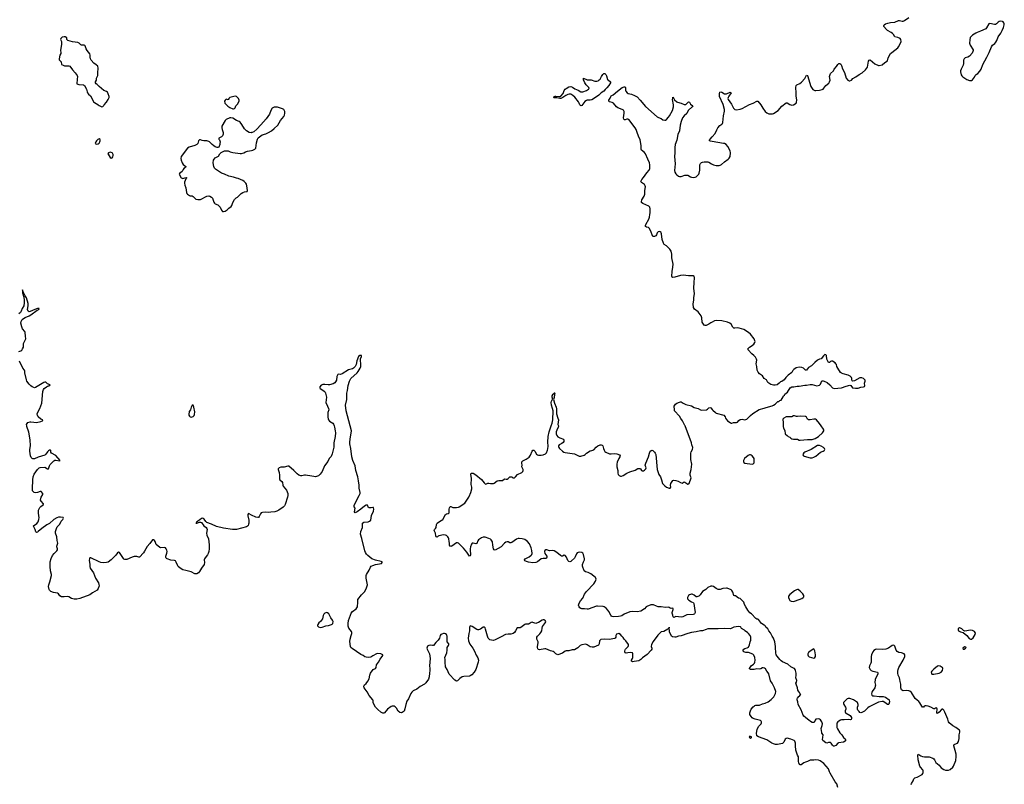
# Model space of a CAD drawing. Header units: inches. Extents: x 2057758 to 2159670, y 827298 to 1016821.
# Tile 31 of 90: x 2084966 to 2106344, y 882216 to 898821. Entities that reach past the tile are written whole.
import ezdxf

# ---------------------------------------------------------------- set-up
doc = ezdxf.new("R2010")
doc.units = ezdxf.units.IN
doc.header["$MEASUREMENT"] = 0
for name, color, linetype in [('C0888', 7, 'Continuous'), ('C0889', 7, 'Continuous'), ('C0898', 7, 'Continuous'), ('C0899', 7, 'Continuous'), ('C1808', 7, 'Continuous'), ('C1809', 7, 'Continuous')]:
    doc.layers.add(name, color=color, linetype=linetype)

msp = doc.modelspace()

# ---------------------------------------------------------------- linework, layer by layer
at = {"layer": 'C0888', "color": 6, "elevation": 400}
msp.add_lwpolyline([(2090000, 888064), (2089950, 888092), (2089930, 888096), (2089922, 888078), (2089921, 888050), (2089939, 887950), (2089940, 887890), (2089936, 887864), (2089924, 887836), (2089910, 887821), (2089890, 887810), (2089670, 887752), (2089589, 887751), (2089390, 887777), (2089237, 887817), (2089130, 887869), (2089030, 887902), (2089005, 887925), (2088970, 887974), (2088950, 887989), (2088930, 887995), (2088910, 887986), (2088880, 887960), (2088831, 887930), (2088806, 887910), (2088802, 887898), (2088792, 887890), (2088810, 887885), (2088870, 887907), (2088890, 887907), (2088910, 887900), (2088967, 887827), (2089014, 887790), (2089031, 887770), (2089036, 887750), (2089020, 887670), (2089031, 887630), (2089065, 887550), (2089081, 887419), (2089079, 887330), (2089069, 887270), (2089057, 887230), (2089041, 887199), (2088990, 887137), (2088976, 887110), (2088973, 887090), (2088978, 887030), (2088971, 886989), (2088912, 886908), (2088870, 886839), (2088846, 886810), (2088810, 886789), (2088770, 886786), (2088688, 886830), (2088570, 886858), (2088510, 886877), (2088450, 886912), (2088407, 886947), (2088390, 886974), (2088363, 887043), (2088347, 887067), (2088330, 887075), (2088250, 887082), (2088170, 887110), (2088150, 887122), (2088143, 887130), (2088138, 887150), (2088140, 887170), (2088163, 887237), (2088168, 887270), (2088162, 887302), (2088147, 887330), (2088130, 887349), (2088110, 887358), (2088031, 887351), (2088010, 887357), (2087930, 887426), (2087905, 887490), (2087890, 887514), (2087870, 887529), (2087850, 887529), (2087794, 887446), (2087730, 887384), (2087679, 887281), (2087656, 887244), (2087570, 887150), (2087550, 887147), (2087510, 887162), (2087490, 887164), (2087450, 887160), (2087410, 887148), (2087290, 887101), (2087270, 887095), (2087250, 887097), (2087230, 887108), (2087220, 887120), (2087150, 887230), (2087130, 887249), (2087110, 887256), (2087090, 887246), (2087050, 887190), (2086950, 887088), (2086890, 887044), (2086850, 887030), (2086795, 887025), (2086730, 887032), (2086690, 887046), (2086510, 887132), (2086489, 887131), (2086478, 887110), (2086477, 887083), (2086490, 886990), (2086488, 886948), (2086494, 886910), (2086565, 886810), (2086615, 886690), (2086675, 886590), (2086687, 886553), (2086688, 886530), (2086673, 886470), (2086647, 886433), (2086550, 886375), (2086490, 886330), (2086268, 886250), (2086210, 886240), (2086150, 886240), (2086090, 886252), (2086030, 886288), (2086010, 886294), (2085930, 886284), (2085871, 886291), (2085840, 886310), (2085811, 886351), (2085790, 886366), (2085699, 886379), (2085643, 886403), (2085611, 886430), (2085604, 886444), (2085589, 886510), (2085595, 886550), (2085621, 886610), (2085653, 886750), (2085653, 886770), (2085634, 886850), (2085624, 886944), (2085631, 887049), (2085650, 887122), (2085677, 887183), (2085711, 887230), (2085773, 887290), (2085785, 887310), (2085785, 887330), (2085772, 887370), (2085772, 887390), (2085789, 887430), (2085793, 887450), (2085778, 887510), (2085770, 887590), (2085743, 887670), (2085746, 887710), (2085763, 887770), (2085780, 887810), (2085835, 887865), (2085867, 887933), (2085900, 887970), (2085916, 887996), (2085911, 888011), (2085850, 888018), (2085810, 888017), (2085770, 888004), (2085710, 887969), (2085610, 887883), (2085552, 887848), (2085447, 887773), (2085370, 887703), (2085350, 887690), (2085330, 887687), (2085316, 887696), (2085301, 887750), (2085270, 887810), (2085268, 887830), (2085338, 887882), (2085364, 887916), (2085381, 887970), (2085385, 888010), (2085382, 888050), (2085371, 888110), (2085377, 888170), (2085405, 888230), (2085423, 888250), (2085480, 888290), (2085481, 888310), (2085430, 888363), (2085421, 888390), (2085431, 888450), (2085465, 888510), (2085469, 888530), (2085430, 888577), (2085410, 888578), (2085350, 888550), (2085310, 888544), (2085283, 888550), (2085255, 888575), (2085246, 888590), (2085242, 888630), (2085249, 888829), (2085258, 888890), (2085281, 888950), (2085352, 889050), (2085390, 889089), (2085410, 889096), (2085510, 889104), (2085570, 889065), (2085590, 889067), (2085612, 889130), (2085630, 889165), (2085661, 889199), (2085710, 889243), (2085730, 889252), (2085750, 889254), (2085830, 889238), (2085848, 889250), (2085750, 889354), (2085655, 889410), (2085645, 889430), (2085644, 889464), (2085635, 889475), (2085610, 889470), (2085590, 889458), (2085570, 889437), (2085536, 889384), (2085510, 889362), (2085370, 889324), (2085290, 889288), (2085250, 889284), (2085234, 889294), (2085216, 889317), (2085204, 889350), (2085185, 889450), (2085187, 889490), (2085202, 889570), (2085195, 889695), (2085164, 889864), (2085118, 889990), (2085118, 890000)], dxfattribs=at)
at = {"layer": 'C0889', "color": 6, "elevation": 500}
for points in [[(2085950, 898449), (2085930, 898449), (2085890, 898439), (2085858, 898410), (2085852, 898390), (2085871, 898351), (2085877, 898290), (2085854, 898150), (2085859, 898110), (2085856, 898090), (2085836, 898050), (2085821, 897970), (2085826, 897946), (2085866, 897906), (2085876, 897850), (2085910, 897831), (2085942, 897822), (2086030, 897822), (2086055, 897810), (2086111, 897730), (2086171, 897670), (2086215, 897610), (2086219, 897590), (2086211, 897530), (2086208, 897428), (2086251, 897411), (2086350, 897403), (2086370, 897391), (2086415, 897310), (2086431, 897251), (2086441, 897230), (2086463, 897203), (2086505, 897165), (2086551, 897070), (2086570, 897041), (2086590, 897023), (2086663, 896983), (2086671, 896970), (2086690, 896956), (2086750, 896931), (2086770, 896936), (2086790, 896955), (2086798, 896970), (2086848, 897030), (2086888, 897090), (2086905, 897130), (2086905, 897150), (2086890, 897209), (2086870, 897245), (2086850, 897263), (2086790, 897281), (2086745, 897330), (2086688, 897368), (2086651, 897411), (2086625, 897430), (2086613, 897450), (2086610, 897470), (2086632, 897510), (2086637, 897550), (2086660, 897610), (2086661, 897670), (2086672, 897770), (2086661, 897810), (2086624, 897844), (2086574, 897874), (2086519, 897939), (2086504, 897970), (2086498, 898010), (2086499, 898050), (2086490, 898082), (2086432, 898152), (2086410, 898190), (2086390, 898250), (2086379, 898259), (2086366, 898266), (2086310, 898265), (2086292, 898272), (2086255, 898310), (2086230, 898323), (2086170, 898335), (2086110, 898339), (2086008, 898370), (2085989, 898390), (2085988, 898430)], [(2089643, 897157), (2089530, 897135), (2089507, 897110), (2089505, 897095), (2089495, 897085), (2089490, 897082), (2089450, 897095), (2089424, 897076), (2089413, 897050), (2089419, 897010), (2089484, 896944), (2089530, 896911), (2089590, 896882), (2089610, 896882), (2089630, 896891), (2089644, 896910), (2089657, 896950), (2089697, 896990), (2089729, 897050), (2089728, 897072), (2089716, 897110), (2089690, 897141), (2089670, 897155)], [(2086690, 896234), (2086660, 896220), (2086630, 896189), (2086617, 896170), (2086607, 896130), (2086630, 896116), (2086670, 896126), (2086690, 896143), (2086709, 896170), (2086714, 896190), (2086710, 896222)], [(2086930, 895941), (2086892, 895930), (2086883, 895910), (2086884, 895904), (2086928, 895828), (2086950, 895815), (2086970, 895823), (2086990, 895845), (2086996, 895870), (2086995, 895895), (2086981, 895921), (2086970, 895933), (2086950, 895939)], [(2088730, 890448), (2088710, 890448), (2088691, 890410), (2088671, 890349), (2088648, 890312), (2088639, 890250), (2088641, 890230), (2088651, 890211), (2088670, 890196), (2088690, 890191), (2088710, 890195), (2088730, 890206), (2088752, 890228), (2088761, 890250), (2088765, 890305), (2088750, 890408)]]:
    msp.add_lwpolyline(points, close=True, dxfattribs=at)
at = {"layer": 'C0889', "color": 6}
for points, elevation in [([(2090000, 896368), (2089990, 896366), (2089950, 896373), (2089890, 896405), (2089849, 896449), (2089788, 896548), (2089753, 896593), (2089730, 896607), (2089670, 896629), (2089590, 896681), (2089551, 896689), (2089530, 896687), (2089450, 896652), (2089428, 896632), (2089358, 896510), (2089353, 896493), (2089352, 896470), (2089359, 896439), (2089386, 896370), (2089385, 896335), (2089370, 896298), (2089350, 896275), (2089317, 896263), (2089293, 896247), (2089292, 896230), (2089306, 896210), (2089315, 896170), (2089314, 896134), (2089310, 896108), (2089286, 896054), (2089270, 896044), (2089250, 896044), (2089210, 896059), (2089184, 896085), (2089145, 896110), (2089089, 896169), (2089070, 896179), (2089030, 896187), (2088966, 896190), (2088930, 896197), (2088890, 896213), (2088870, 896213), (2088850, 896189), (2088831, 896130), (2088811, 896108), (2088771, 896090), (2088646, 896050), (2088609, 896031), (2088471, 895850), (2088463, 895810), (2088471, 895770), (2088490, 895710), (2088513, 895673), (2088571, 895630), (2088563, 895610), (2088530, 895587), (2088516, 895570), (2088494, 895526), (2088441, 895490), (2088427, 895470), (2088434, 895450), (2088469, 895390), (2088490, 895378), (2088510, 895376), (2088554, 895386), (2088577, 895397), (2088594, 895390), (2088574, 895366), (2088544, 895290), (2088542, 895270), (2088551, 895230), (2088572, 895170), (2088589, 895070), (2088596, 895050), (2088610, 895033), (2088650, 895002), (2088670, 894993), (2088710, 894996), (2088730, 894985), (2088790, 894926), (2088834, 894914), (2088890, 894919), (2089030, 894992), (2089070, 894996), (2089096, 894990), (2089127, 894970), (2089150, 894943), (2089182, 894862), (2089197, 894837), (2089210, 894824), (2089270, 894797), (2089290, 894781), (2089318, 894750), (2089350, 894687), (2089370, 894659), (2089390, 894653), (2089430, 894665), (2089470, 894691), (2089509, 894730), (2089559, 894761), (2089570, 894785), (2089590, 894850), (2089630, 894915), (2089665, 894950), (2089697, 894970), (2089774, 895050), (2089810, 895070), (2089850, 895083), (2089908, 895092), (2089913, 895110), (2089899, 895210), (2089889, 895250), (2089878, 895270), (2089838, 895310), (2089810, 895330), (2089710, 895371), (2089670, 895377), (2089610, 895401), (2089503, 895423), (2089410, 895467), (2089349, 895490), (2089215, 895575), (2089195, 895595), (2089179, 895630), (2089167, 895710), (2089174, 895770), (2089186, 895794), (2089210, 895821), (2089281, 895859), (2089313, 895910), (2089342, 895938), (2089380, 895960), (2089410, 895970), (2089450, 895976), (2089490, 895973), (2089533, 895953), (2089594, 895934), (2089750, 895915), (2089783, 895917), (2089830, 895927), (2089871, 895949), (2089910, 895963), (2090000, 895982)], 500), ([(2084944, 891616), (2084990, 891631), (2085010, 891643), (2085030, 891670), (2085047, 891710), (2085050, 891730), (2085046, 891770), (2085048, 891790), (2085096, 891890), (2085089, 891950), (2085088, 892028), (2085076, 892050), (2085028, 892110), (2085009, 892149), (2084988, 892230), (2084996, 892270), (2085022, 892310), (2085047, 892333), (2085085, 892355), (2085175, 892390), (2085210, 892409), (2085345, 892515), (2085384, 892530), (2085391, 892550), (2085350, 892548), (2085293, 892530), (2085190, 892481), (2085170, 892478), (2085148, 892488), (2085138, 892530), (2085152, 892610), (2085150, 892656), (2085110, 892783), (2085085, 892825), (2085050, 892900), (2085041, 892910), (2085030, 892952), (2085026, 892890), (2085055, 892795), (2085061, 892730), (2085062, 892670), (2085053, 892610), (2085017, 892550), (2084999, 892490), (2084980, 892460), (2084950, 892436)], 400), ([(2085118, 890000), (2085117, 890030), (2085128, 890052), (2085146, 890070), (2085190, 890088), (2085210, 890089), (2085270, 890078), (2085330, 890076), (2085428, 890092), (2085462, 890110), (2085471, 890130), (2085426, 890146), (2085370, 890198), (2085351, 890230), (2085344, 890250), (2085345, 890270), (2085400, 890380), (2085447, 890490), (2085469, 890750), (2085481, 890790), (2085496, 890810), (2085550, 890851), (2085570, 890863), (2085599, 890870), (2085626, 890890), (2085570, 890910), (2085530, 890952), (2085513, 890953), (2085490, 890943), (2085310, 890833), (2085290, 890830), (2085270, 890833), (2085236, 890850), (2085210, 890871), (2085170, 890908), (2085121, 890970), (2085110, 891002), (2085078, 891150), (2085077, 891190), (2085071, 891210), (2085036, 891256), (2084965, 891405)], 400)]:
    msp.add_lwpolyline(points, dxfattribs=dict(at, elevation=elevation))
at = {"layer": 'C0898', "color": 6, "elevation": 400}
for points in [[(2091792, 890000), (2091802, 889970), (2091813, 889890), (2091823, 889850), (2091817, 889770), (2091789, 889631), (2091783, 889537), (2091750, 889393), (2091725, 889335), (2091688, 889290), (2091654, 889226), (2091584, 889136), (2091531, 889010), (2091492, 888948), (2091450, 888912), (2091390, 888895), (2091350, 888899), (2091310, 888910), (2091172, 888932), (2091150, 888931), (2091090, 888916), (2091070, 888917), (2091030, 888930), (2090990, 888957), (2090915, 889030), (2090810, 889122), (2090790, 889127), (2090710, 889105), (2090634, 889106), (2090596, 889090), (2090579, 889070), (2090581, 889050), (2090601, 888990), (2090608, 888930), (2090605, 888850), (2090614, 888830), (2090658, 888790), (2090671, 888770), (2090679, 888710), (2090688, 888690), (2090761, 888601), (2090775, 888570), (2090785, 888530), (2090788, 888490), (2090783, 888450), (2090730, 888290), (2090714, 888266), (2090684, 888236), (2090590, 888168), (2090550, 888147), (2090506, 888134), (2090417, 888123), (2090370, 888120), (2090305, 888125), (2090241, 888119), (2090211, 888110), (2090191, 888090), (2090165, 888030), (2090150, 888014), (2090133, 888007), (2090090, 888015), (2090000, 888064)], [(2100000, 885596), (2099964, 885596), (2099910, 885590), (2099870, 885581), (2099790, 885549), (2099750, 885546), (2099650, 885524), (2099550, 885510), (2099470, 885490), (2099330, 885443), (2099268, 885432), (2099210, 885412), (2099189, 885409), (2099136, 885416), (2099119, 885430), (2099072, 885530), (2099070, 885631), (2099067, 885613), (2099036, 885584), (2098950, 885538), (2098890, 885527), (2098823, 885457), (2098721, 885319), (2098684, 885256), (2098678, 885210), (2098689, 885170), (2098689, 885151), (2098679, 885130), (2098590, 885034), (2098490, 884965), (2098450, 884925), (2098410, 884895), (2098310, 884880), (2098270, 884879), (2098251, 884890), (2098251, 884910), (2098271, 884950), (2098275, 884970), (2098279, 885050), (2098271, 885070), (2098230, 885077), (2098172, 885068), (2098130, 885067), (2098115, 885075), (2098107, 885090), (2098104, 885110), (2098110, 885135), (2098119, 885150), (2098177, 885210), (2098187, 885230), (2098185, 885250), (2098127, 885330), (2098090, 885367), (2098066, 885406), (2098041, 885430), (2098011, 885471), (2097971, 885491), (2097950, 885487), (2097925, 885475), (2097912, 885448), (2097909, 885410), (2097897, 885390), (2097879, 885381), (2097770, 885362), (2097670, 885370), (2097582, 885358), (2097570, 885350), (2097555, 885330), (2097547, 885270), (2097530, 885236), (2097430, 885195), (2097394, 885194), (2097350, 885201), (2097290, 885245), (2097270, 885255), (2097250, 885258), (2097170, 885246), (2097132, 885230), (2097081, 885179), (2097010, 885140), (2096958, 885138), (2096890, 885118), (2096830, 885114), (2096810, 885106), (2096750, 885063), (2096650, 885031), (2096610, 885048), (2096570, 885088), (2096550, 885100), (2096490, 885116), (2096390, 885155), (2096370, 885157), (2096250, 885133), (2096230, 885141), (2096219, 885159), (2096210, 885190), (2096210, 885210), (2096225, 885290), (2096224, 885310), (2096195, 885370), (2096196, 885410), (2096206, 885430), (2096259, 885481), (2096284, 885516), (2096299, 885550), (2096307, 885610), (2096319, 885641), (2096385, 885730), (2096386, 885750), (2096377, 885770), (2096370, 885778), (2096350, 885786), (2096330, 885787), (2096310, 885782), (2096230, 885733), (2096190, 885716), (2096170, 885712), (2096150, 885714), (2096110, 885732), (2096090, 885736), (2096070, 885729), (2096030, 885700), (2096010, 885692), (2095950, 885695), (2095930, 885687), (2095850, 885620), (2095830, 885614), (2095790, 885617), (2095769, 885611), (2095728, 885552), (2095708, 885512), (2095681, 885490), (2095630, 885476), (2095570, 885476), (2095510, 885468), (2095422, 885418), (2095290, 885356), (2095250, 885342), (2095210, 885344), (2095177, 885357), (2095157, 885370), (2095139, 885390), (2095120, 885430), (2095082, 885582), (2095070, 885611), (2095052, 885632), (2095030, 885630), (2094970, 885584), (2094930, 885568), (2094910, 885570), (2094890, 885579), (2094790, 885643), (2094770, 885653), (2094750, 885656), (2094733, 885630), (2094735, 885550), (2094717, 885490), (2094704, 885390), (2094710, 885330), (2094740, 885260), (2094806, 885170), (2094843, 885110), (2094879, 885019), (2094910, 884964), (2094926, 884910), (2094919, 884870), (2094868, 884712), (2094832, 884648), (2094783, 884597), (2094745, 884570), (2094730, 884565), (2094610, 884560), (2094570, 884550), (2094524, 884516), (2094470, 884462), (2094450, 884458), (2094410, 884476), (2094292, 884610), (2094245, 884710), (2094210, 884770), (2094202, 884870), (2094206, 884926), (2094200, 884970), (2094243, 885070), (2094248, 885128), (2094244, 885190), (2094278, 885230), (2094286, 885250), (2094280, 885270), (2094250, 885310), (2094246, 885430), (2094242, 885450), (2094231, 885470), (2094210, 885485), (2094190, 885490), (2094170, 885489), (2094130, 885479), (2094110, 885469), (2094093, 885450), (2094078, 885390), (2094054, 885350), (2094002, 885298), (2093950, 885234), (2093930, 885229), (2093885, 885235), (2093849, 885232), (2093822, 885218), (2093810, 885196), (2093808, 885170), (2093813, 885150), (2093865, 885050), (2093880, 884950), (2093862, 884790), (2093871, 884730), (2093871, 884691), (2093862, 884630), (2093859, 884550), (2093842, 884498), (2093783, 884417), (2093754, 884390), (2093662, 884338), (2093590, 884286), (2093512, 884248), (2093480, 884220), (2093460, 884190), (2093408, 884072), (2093370, 884023), (2093348, 883950), (2093330, 883858), (2093312, 883808), (2093294, 883787), (2093270, 883773), (2093250, 883769), (2093216, 883776), (2093183, 883803), (2093146, 883870), (2093119, 883899), (2093093, 883913), (2093055, 883915), (2093030, 883908), (2092950, 883851), (2092890, 883767), (2092870, 883761), (2092850, 883762), (2092810, 883783), (2092739, 883839), (2092690, 883890), (2092649, 883969), (2092641, 883990), (2092639, 884030), (2092630, 884050), (2092550, 884142), (2092507, 884227), (2092448, 884310), (2092439, 884350), (2092450, 884374), (2092490, 884409), (2092525, 884455), (2092550, 884510), (2092565, 884590), (2092579, 884630), (2092640, 884710), (2092690, 884730), (2092702, 884750), (2092711, 884810), (2092758, 884870), (2092790, 884937), (2092847, 885010), (2092847, 885030), (2092808, 885048), (2092726, 885054), (2092710, 885049), (2092633, 885007), (2092590, 884976), (2092530, 884971), (2092490, 884975), (2092463, 884983), (2092423, 885010), (2092370, 885037), (2092279, 885099), (2092250, 885125), (2092190, 885159), (2092157, 885190), (2092148, 885210), (2092135, 885315), (2092139, 885370), (2092160, 885450), (2092177, 885490), (2092179, 885510), (2092172, 885532), (2092113, 885610), (2092096, 885650), (2092094, 885670), (2092094, 885710), (2092108, 885770), (2092147, 885890), (2092164, 885930), (2092195, 885970), (2092270, 886030), (2092288, 886050), (2092299, 886070), (2092308, 886170), (2092308, 886230), (2092390, 886334), (2092457, 886403), (2092498, 886482), (2092516, 886550), (2092490, 886690), (2092490, 886750), (2092497, 886770), (2092554, 886866), (2092584, 886930), (2092597, 886950), (2092631, 886970), (2092690, 886991), (2092822, 887010), (2092839, 887030), (2092834, 887050), (2092817, 887057), (2092690, 887087), (2092610, 887114), (2092523, 887183), (2092495, 887215), (2092472, 887252), (2092459, 887290), (2092396, 887556), (2092367, 887650), (2092374, 887706), (2092408, 887792), (2092410, 887890), (2092436, 887910), (2092530, 887917), (2092562, 887930), (2092587, 887950), (2092607, 888053), (2092645, 888150), (2092652, 888192), (2092650, 888222), (2092647, 888227), (2092631, 888230), (2092598, 888222), (2092550, 888220), (2092533, 888233), (2092526, 888266), (2092517, 888277), (2092510, 888280), (2092490, 888276), (2092450, 888253), (2092371, 888190), (2092290, 888135), (2092250, 888115), (2092237, 888130), (2092252, 888212), (2092225, 888245), (2092229, 888270), (2092250, 888319), (2092340, 888490), (2092355, 888530), (2092357, 888550), (2092335, 888650), (2092340, 888710), (2092321, 888810), (2092311, 888890), (2092266, 889030), (2092249, 889130), (2092196, 889250), (2092177, 889330), (2092157, 889510), (2092134, 889610), (2092131, 889650), (2092138, 889710), (2092173, 889890), (2092141, 890000)], [(2100000, 886518), (2099999, 886518), (2099970, 886518), (2099908, 886490), (2099863, 886450), (2099790, 886403), (2099743, 886330), (2099710, 886301), (2099690, 886292), (2099670, 886287), (2099650, 886289), (2099610, 886321), (2099570, 886344), (2099550, 886344), (2099509, 886330), (2099490, 886318), (2099470, 886290), (2099464, 886270), (2099465, 886245), (2099492, 886212), (2099550, 886180), (2099588, 886168), (2099599, 886159), (2099605, 886145), (2099616, 886044), (2099634, 885950), (2099628, 885930), (2099620, 885920), (2099610, 885910), (2099590, 885903), (2099450, 885894), (2099367, 885853), (2099330, 885844), (2099210, 885862), (2099170, 885841), (2099157, 885850), (2099150, 885890), (2099134, 885930), (2099135, 885950), (2099153, 886010), (2099155, 886030), (2099150, 886042), (2099110, 886037), (2099090, 886043), (2099070, 886057), (2099050, 886061), (2098990, 886057), (2098890, 886072), (2098830, 886071), (2098790, 886083), (2098730, 886113), (2098710, 886117), (2098670, 886111), (2098581, 886079), (2098565, 886070), (2098530, 886030), (2098450, 885979), (2098370, 885964), (2098270, 885972), (2098210, 885964), (2098090, 885913), (2098041, 885878), (2098013, 885867), (2097970, 885858), (2097868, 885850), (2097830, 885861), (2097818, 885870), (2097802, 885890), (2097759, 885970), (2097738, 885998), (2097699, 886039), (2097655, 886070), (2097637, 886077), (2097512, 886088), (2097490, 886086), (2097310, 886021), (2097290, 886020), (2097230, 886028), (2097170, 886027), (2097151, 886031), (2097126, 886046), (2097110, 886070), (2097102, 886110), (2097112, 886150), (2097140, 886200), (2097190, 886261), (2097230, 886348), (2097270, 886400), (2097430, 886569), (2097471, 886630), (2097482, 886670), (2097478, 886690), (2097465, 886710), (2097367, 886790), (2097310, 886818), (2097248, 886828), (2097224, 886850), (2097183, 886950), (2097189, 886991), (2097210, 887050), (2097230, 887090), (2097230, 887110), (2097209, 887210), (2097190, 887239), (2097170, 887252), (2097130, 887256), (2097090, 887252), (2097070, 887241), (2097056, 887224), (2097026, 887154), (2097010, 887130), (2096950, 887072), (2096930, 887057), (2096910, 887050), (2096890, 887058), (2096870, 887079), (2096837, 887150), (2096810, 887185), (2096790, 887189), (2096750, 887173), (2096730, 887172), (2096710, 887184), (2096631, 887251), (2096570, 887283), (2096530, 887291), (2096470, 887285), (2096410, 887309), (2096390, 887309), (2096370, 887296), (2096362, 887270), (2096370, 887230), (2096408, 887170), (2096410, 887149), (2096403, 887130), (2096390, 887117), (2096330, 887119), (2096290, 887113), (2096210, 887045), (2096171, 887030), (2096110, 887028), (2096010, 887043), (2095972, 887052), (2095933, 887070), (2095927, 887090), (2095944, 887110), (2096025, 887155), (2096070, 887192), (2096084, 887210), (2096091, 887230), (2096088, 887292), (2096074, 887350), (2096037, 887437), (2095990, 887490), (2095932, 887530), (2095872, 887548), (2095810, 887556), (2095790, 887554), (2095750, 887539), (2095650, 887465), (2095630, 887459), (2095610, 887463), (2095570, 887480), (2095550, 887483), (2095523, 887477), (2095490, 887452), (2095421, 887370), (2095290, 887302), (2095270, 887305), (2095255, 887330), (2095238, 887410), (2095230, 887479), (2095206, 887526), (2095190, 887541), (2095150, 887558), (2095070, 887580), (2095030, 887581), (2094990, 887572), (2094930, 887527), (2094914, 887506), (2094890, 887447), (2094870, 887442), (2094810, 887455), (2094790, 887450), (2094772, 887430), (2094751, 887370), (2094744, 887330), (2094745, 887290), (2094757, 887223), (2094756, 887190), (2094750, 887176), (2094730, 887169), (2094675, 887255), (2094602, 887342), (2094490, 887454), (2094470, 887461), (2094450, 887457), (2094350, 887385), (2094330, 887381), (2094309, 887390), (2094297, 887410), (2094298, 887450), (2094287, 887490), (2094283, 887550), (2094276, 887570), (2094262, 887590), (2094230, 887620), (2094210, 887630), (2094170, 887633), (2094069, 887611), (2094050, 887603), (2094030, 887586), (2094010, 887588), (2094000, 887610), (2093992, 887670), (2093968, 887730), (2093975, 887750), (2093997, 887770), (2094009, 887790), (2094019, 887861), (2094029, 887890), (2094056, 887910), (2094118, 887942), (2094151, 887969), (2094210, 888079), (2094230, 888088), (2094270, 888094), (2094289, 888110), (2094293, 888147), (2094290, 888192), (2094298, 888222), (2094310, 888247), (2094330, 888251), (2094370, 888228), (2094390, 888224), (2094450, 888228), (2094490, 888236), (2094510, 888245), (2094630, 888322), (2094718, 888450), (2094724, 888470), (2094763, 888550), (2094781, 888630), (2094783, 888670), (2094771, 888730), (2094779, 888859), (2094762, 888950), (2094768, 888972), (2094790, 888974), (2094810, 888970), (2094870, 888934), (2094990, 888837), (2095050, 888760), (2095070, 888743), (2095090, 888736), (2095130, 888753), (2095150, 888755), (2095190, 888747), (2095250, 888747), (2095270, 888755), (2095332, 888808), (2095370, 888816), (2095410, 888812), (2095445, 888815), (2095490, 888851), (2095530, 888842), (2095550, 888845), (2095570, 888855), (2095610, 888890), (2095624, 888896), (2095650, 888890), (2095674, 888874), (2095690, 888870), (2095710, 888875), (2095730, 888890), (2095777, 888943), (2095870, 888991), (2095890, 889011), (2095898, 889030), (2095899, 889050), (2095868, 889110), (2095876, 889150), (2095867, 889190), (2095865, 889210), (2095870, 889221), (2095875, 889230), (2095890, 889240), (2095965, 889275), (2096030, 889324), (2096058, 889362), (2096090, 889450), (2096110, 889474), (2096130, 889471), (2096150, 889453), (2096190, 889385), (2096210, 889372), (2096230, 889367), (2096290, 889364), (2096330, 889370), (2096384, 889396), (2096405, 889415), (2096428, 889470), (2096435, 889505), (2096437, 889563), (2096430, 889650), (2096439, 889770), (2096461, 889870), (2096505, 890000)], [(2096662, 890000), (2096665, 889990), (2096660, 889970), (2096626, 889910), (2096617, 889870), (2096616, 889830), (2096628, 889790), (2096650, 889762), (2096690, 889737), (2096770, 889710), (2096780, 889690), (2096777, 889663), (2096763, 889637), (2096740, 889620), (2096681, 889590), (2096663, 889570), (2096661, 889550), (2096668, 889530), (2096683, 889510), (2096750, 889449), (2096778, 889430), (2096810, 889419), (2097010, 889391), (2097110, 889345), (2097150, 889340), (2097218, 889362), (2097241, 889379), (2097270, 889410), (2097350, 889457), (2097390, 889467), (2097430, 889483), (2097481, 889539), (2097516, 889564), (2097570, 889586), (2097590, 889590), (2097610, 889584), (2097630, 889570), (2097643, 889510), (2097658, 889470), (2097670, 889447), (2097690, 889428), (2097770, 889392), (2097810, 889390), (2097890, 889399), (2097932, 889392), (2097991, 889370), (2098001, 889350), (2097996, 889330), (2097971, 889290), (2097937, 889210), (2097931, 889170), (2097931, 889111), (2097955, 889030), (2097956, 888970), (2097963, 888943), (2097980, 888920), (2098010, 888905), (2098030, 888907), (2098070, 888925), (2098150, 888973), (2098210, 889001), (2098330, 889037), (2098390, 889076), (2098418, 889078), (2098430, 889074), (2098444, 889064), (2098465, 889030), (2098482, 889022), (2098510, 889023), (2098530, 889035), (2098561, 889070), (2098565, 889090), (2098549, 889150), (2098557, 889190), (2098616, 889330), (2098637, 889410), (2098652, 889448), (2098690, 889476), (2098710, 889465), (2098748, 889428), (2098764, 889404), (2098775, 889375), (2098807, 889050), (2098846, 888946), (2098882, 888890), (2098903, 888830), (2098921, 888750), (2098970, 888696), (2099006, 888666), (2099070, 888646), (2099089, 888651), (2099102, 888670), (2099097, 888710), (2099101, 888750), (2099150, 888811), (2099170, 888819), (2099210, 888817), (2099261, 888801), (2099310, 888770), (2099350, 888757), (2099373, 888767), (2099390, 888785), (2099410, 888781), (2099470, 888736), (2099483, 888737), (2099490, 888738), (2099499, 888750), (2099542, 888870), (2099524, 888930), (2099522, 888970), (2099542, 889050), (2099557, 889170), (2099541, 889270), (2099534, 889410), (2099542, 889438), (2099574, 889490), (2099579, 889530), (2099557, 889590), (2099552, 889632), (2099413, 890000)]]:
    msp.add_lwpolyline(points, dxfattribs=at)
msp.add_lwpolyline([(2091630, 885944), (2091610, 885939), (2091590, 885930), (2091568, 885910), (2091555, 885885), (2091538, 885810), (2091522, 885778), (2091496, 885750), (2091458, 885722), (2091440, 885690), (2091434, 885670), (2091435, 885655), (2091450, 885635), (2091490, 885624), (2091530, 885629), (2091610, 885656), (2091670, 885668), (2091738, 885690), (2091750, 885695), (2091765, 885710), (2091769, 885750), (2091758, 885778), (2091724, 885830), (2091677, 885917), (2091650, 885942)], close=True, dxfattribs=at)
at = {"layer": 'C0899', "color": 6, "elevation": 400}
msp.add_lwpolyline([(2097350, 897075), (2097290, 897075), (2097270, 897069), (2097238, 897042), (2097170, 896960), (2097150, 896949), (2097130, 896973), (2097116, 897010), (2097099, 897039), (2097017, 897137), (2096978, 897178), (2096930, 897202), (2096896, 897204), (2096864, 897196), (2096823, 897177), (2096760, 897130), (2096716, 897110), (2096690, 897109), (2096630, 897125), (2096570, 897126), (2096564, 897130), (2096573, 897150), (2096590, 897158), (2096610, 897159), (2096670, 897150), (2096704, 897156), (2096717, 897163), (2096763, 897217), (2096790, 897282), (2096807, 897310), (2096830, 897330), (2096890, 897362), (2096930, 897368), (2096970, 897358), (2097019, 897319), (2097088, 897290), (2097150, 897257), (2097190, 897258), (2097270, 897283), (2097313, 897310), (2097329, 897330), (2097324, 897350), (2097268, 897408), (2097238, 897450), (2097208, 897512), (2097204, 897536), (2097210, 897550), (2097290, 897518), (2097370, 897516), (2097450, 897489), (2097494, 897486), (2097524, 897496), (2097550, 897513), (2097568, 897532), (2097600, 897590), (2097630, 897630), (2097650, 897652), (2097670, 897655), (2097690, 897631), (2097703, 897603), (2097730, 897525), (2097747, 897507), (2097793, 897473), (2097794, 897450), (2097755, 897390), (2097717, 897343), (2097676, 897304), (2097650, 897270), (2097588, 897230), (2097538, 897182), (2097470, 897130), (2097390, 897084)], close=True, dxfattribs=at)
at = {"layer": 'C0899', "color": 6}
for points, elevation in [([(2100000, 892252), (2099970, 892235), (2099930, 892207), (2099870, 892183), (2099850, 892180), (2099830, 892187), (2099810, 892206), (2099786, 892250), (2099777, 892350), (2099763, 892390), (2099694, 892474), (2099615, 892535), (2099594, 892570), (2099588, 892650), (2099602, 892730), (2099604, 892790), (2099614, 892870), (2099603, 892990), (2099613, 893113), (2099614, 893214), (2099609, 893249), (2099597, 893257), (2099581, 893261), (2099490, 893257), (2099370, 893275), (2099310, 893264), (2099190, 893228), (2099150, 893224), (2099129, 893230), (2099125, 893250), (2099130, 893350), (2099150, 893450), (2099154, 893510), (2099125, 893650), (2099128, 893728), (2099111, 893791), (2099081, 893841), (2099010, 893910), (2098962, 893942), (2098943, 893970), (2098916, 894050), (2098902, 894170), (2098897, 894190), (2098890, 894198), (2098870, 894214), (2098850, 894218), (2098830, 894212), (2098810, 894195), (2098795, 894150), (2098781, 894130), (2098750, 894111), (2098730, 894110), (2098716, 894116), (2098706, 894126), (2098670, 894230), (2098636, 894296), (2098615, 894310), (2098576, 894316), (2098556, 894330), (2098555, 894350), (2098561, 894370), (2098625, 894490), (2098638, 894530), (2098645, 894590), (2098655, 894630), (2098652, 894712), (2098646, 894750), (2098629, 894770), (2098492, 894832), (2098469, 894849), (2098464, 894864), (2098475, 894910), (2098526, 894990), (2098540, 895030), (2098536, 895110), (2098550, 895190), (2098546, 895210), (2098530, 895240), (2098464, 895284), (2098457, 895290), (2098452, 895310), (2098472, 895350), (2098510, 895395), (2098583, 895497), (2098633, 895550), (2098646, 895590), (2098650, 895630), (2098647, 895670), (2098638, 895710), (2098607, 895790), (2098550, 895910), (2098530, 895935), (2098467, 895987), (2098460, 896000), (2098456, 896016), (2098457, 896090), (2098435, 896210), (2098399, 896290), (2098375, 896370), (2098350, 896434), (2098331, 896470), (2098190, 896651), (2098170, 896662), (2098150, 896662), (2098110, 896650), (2098090, 896650), (2098080, 896660), (2098075, 896690), (2098093, 896793), (2098089, 896829), (2098075, 896855), (2098050, 896873), (2097949, 896909), (2097926, 896926), (2097855, 897010), (2097830, 897024), (2097770, 897040), (2097760, 897050), (2097759, 897070), (2097786, 897114), (2097797, 897150), (2097809, 897171), (2097850, 897190), (2097948, 897272), (2098050, 897346), (2098090, 897363), (2098110, 897362), (2098118, 897350), (2098120, 897290), (2098125, 897270), (2098157, 897230), (2098180, 897220), (2098250, 897205), (2098316, 897176), (2098370, 897143), (2098436, 897076), (2098550, 896937), (2098810, 896710), (2098836, 896696), (2098890, 896678), (2098930, 896650), (2098970, 896636), (2098990, 896640), (2099010, 896656), (2099050, 896702), (2099071, 896730), (2099138, 896850), (2099161, 896930), (2099160, 896970), (2099142, 897090), (2099144, 897116), (2099150, 897136), (2099170, 897112), (2099184, 897084), (2099230, 897037), (2099250, 897028), (2099330, 897006), (2099390, 896981), (2099410, 896978), (2099430, 896982), (2099490, 897037), (2099510, 897030), (2099533, 896990), (2099578, 896950), (2099564, 896930), (2099482, 896850), (2099453, 896787), (2099390, 896733), (2099360, 896690), (2099330, 896610), (2099307, 896530), (2099288, 896410), (2099254, 896330), (2099233, 896207), (2099196, 896110), (2099191, 896049), (2099191, 895930), (2099183, 895850), (2099195, 895690), (2099185, 895545), (2099191, 895511), (2099210, 895474), (2099231, 895450), (2099270, 895422), (2099290, 895417), (2099330, 895419), (2099410, 895446), (2099447, 895447), (2099470, 895442), (2099530, 895407), (2099550, 895401), (2099590, 895394), (2099630, 895401), (2099650, 895410), (2099690, 895444), (2099710, 895468), (2099721, 895490), (2099735, 895550), (2099732, 895630), (2099735, 895670), (2099745, 895695), (2099770, 895720), (2099790, 895728), (2099830, 895735), (2099910, 895737), (2099930, 895730), (2099983, 895690), (2100000, 895683)], 400), ([(2090000, 895982), (2090031, 895989), (2090071, 896009), (2090092, 896030), (2090108, 896150), (2090131, 896230), (2090147, 896253), (2090198, 896302), (2090230, 896323), (2090310, 896346), (2090367, 896370), (2090430, 896408), (2090490, 896455), (2090567, 896530), (2090630, 896635), (2090701, 896719), (2090716, 896750), (2090723, 896790), (2090721, 896830), (2090701, 896870), (2090670, 896889), (2090565, 896925), (2090490, 896920), (2090450, 896903), (2090416, 896850), (2090388, 896770), (2090319, 896670), (2090199, 896541), (2090118, 896442), (2090050, 896386), (2090010, 896370), (2090000, 896368)], 500), ([(2100000, 896176), (2099962, 896182), (2099944, 896190), (2099943, 896210), (2099957, 896230), (2100000, 896277)], 400), ([(2092141, 890000), (2092109, 890110), (2092053, 890330), (2092043, 890450), (2092068, 890570), (2092071, 890710), (2092085, 890770), (2092101, 890879), (2092125, 890970), (2092158, 891030), (2092290, 891150), (2092318, 891182), (2092360, 891250), (2092373, 891287), (2092375, 891310), (2092365, 891455), (2092388, 891510), (2092390, 891530), (2092350, 891530), (2092322, 891510), (2092286, 891410), (2092268, 891330), (2092248, 891290), (2092210, 891252), (2092190, 891242), (2092104, 891216), (2091970, 891129), (2091930, 891118), (2091890, 891125), (2091870, 891114), (2091854, 891070), (2091841, 890990), (2091824, 890956), (2091806, 890934), (2091770, 890916), (2091690, 890891), (2091661, 890890), (2091590, 890902), (2091550, 890901), (2091530, 890895), (2091510, 890882), (2091486, 890850), (2091484, 890830), (2091491, 890810), (2091550, 890777), (2091576, 890756), (2091597, 890730), (2091606, 890710), (2091624, 890624), (2091616, 890510), (2091646, 890430), (2091674, 890374), (2091677, 890350), (2091656, 890290), (2091654, 890270), (2091657, 890190), (2091663, 890150), (2091670, 890130), (2091690, 890106), (2091762, 890062), (2091779, 890039), (2091792, 890000)], 400), ([(2096505, 890000), (2096524, 890056), (2096544, 890130), (2096545, 890330), (2096536, 890376), (2096512, 890448), (2096503, 890510), (2096510, 890534), (2096530, 890567), (2096538, 890570), (2096525, 890625), (2096528, 890650), (2096550, 890687), (2096561, 890699), (2096570, 890721), (2096579, 890719), (2096586, 890710), (2096576, 890684), (2096570, 890615), (2096553, 890570), (2096578, 890490), (2096616, 890410), (2096621, 890370), (2096619, 890259), (2096653, 890170), (2096662, 890130), (2096653, 890033), (2096662, 890000)], 400), ([(2099413, 890000), (2099410, 890009), (2099357, 890110), (2099320, 890160), (2099295, 890210), (2099185, 890330), (2099180, 890350), (2099179, 890430), (2099205, 890470), (2099230, 890490), (2099290, 890518), (2099310, 890524), (2099330, 890520), (2099370, 890494), (2099430, 890465), (2099550, 890439), (2099610, 890402), (2099695, 890375), (2099748, 890348), (2099770, 890343), (2099878, 890350), (2099899, 890361), (2099930, 890391), (2099950, 890399), (2099971, 890390), (2100000, 890358)], 400)]:
    msp.add_lwpolyline(points, dxfattribs=dict(at, elevation=elevation))
at = {"layer": 'C1808', "color": 6, "elevation": 400}
for points in [[(2101544, 890000), (2101544, 889984), (2101551, 889950), (2101577, 889897), (2101584, 889830), (2101590, 889819), (2101630, 889790), (2101649, 889769), (2101690, 889753), (2101710, 889730), (2101730, 889717), (2101770, 889711), (2101833, 889713), (2101850, 889710), (2101890, 889691), (2101910, 889689), (2102070, 889707), (2102170, 889704), (2102237, 889723), (2102310, 889768), (2102399, 889850), (2102422, 889890), (2102424, 889910), (2102416, 889930), (2102368, 890000)], [(2104323, 882210), (2104330, 882233), (2104366, 882290), (2104382, 882338), (2104404, 882357), (2104453, 882370), (2104558, 882430), (2104574, 882450), (2104584, 882476), (2104584, 882510), (2104574, 882530), (2104522, 882590), (2104512, 882612), (2104475, 882750), (2104467, 882850), (2104470, 882870), (2104490, 882862), (2104533, 882833), (2104570, 882817), (2104610, 882812), (2104710, 882813), (2104790, 882786), (2104811, 882772), (2104828, 882750), (2104860, 882690), (2104890, 882659), (2104930, 882630), (2104975, 882575), (2105030, 882540), (2105070, 882525), (2105130, 882522), (2105170, 882536), (2105225, 882590), (2105239, 882610), (2105288, 882730), (2105298, 882822), (2105295, 882870), (2105279, 882950), (2105247, 883050), (2105251, 883070), (2105261, 883079), (2105272, 883088), (2105326, 883110), (2105351, 883149), (2105364, 883210), (2105367, 883290), (2105381, 883350), (2105380, 883370), (2105368, 883390), (2105350, 883405), (2105289, 883450), (2105226, 883486), (2105150, 883550), (2105131, 883571), (2105114, 883630), (2105050, 883781), (2105030, 883825), (2105010, 883846), (2104990, 883846), (2104981, 883839), (2104930, 883784), (2104890, 883754), (2104878, 883778), (2104885, 883850), (2104881, 883870), (2104876, 883876), (2104852, 883872), (2104830, 883858), (2104810, 883855), (2104752, 883892), (2104690, 883916), (2104650, 883922), (2104622, 883918), (2104605, 883910), (2104590, 883895), (2104570, 883894), (2104550, 883914), (2104510, 883989), (2104490, 884017), (2104450, 884045), (2104410, 884083), (2104330, 884210), (2104290, 884238), (2104270, 884246), (2104230, 884251), (2104150, 884244), (2104130, 884252), (2104115, 884270), (2104094, 884314), (2104094, 884390), (2104081, 884450), (2104078, 884490), (2104067, 884530), (2104040, 884590), (2104034, 884630), (2104034, 884670), (2104040, 884710), (2104055, 884750), (2104151, 884910), (2104182, 884990), (2104187, 885010), (2104186, 885030), (2104170, 885050), (2104108, 885068), (2104057, 885077), (2104020, 885100), (2103996, 885130), (2103970, 885213), (2103950, 885232), (2103930, 885238), (2103910, 885234), (2103830, 885176), (2103770, 885153), (2103690, 885142), (2103570, 885148), (2103550, 885145), (2103510, 885119), (2103486, 885090), (2103461, 885030), (2103454, 884990), (2103452, 884870), (2103447, 884850), (2103420, 884790), (2103412, 884750), (2103430, 884710), (2103451, 884691), (2103490, 884676), (2103590, 884650), (2103601, 884630), (2103596, 884610), (2103554, 884530), (2103541, 884490), (2103530, 884430), (2103544, 884370), (2103543, 884350), (2103529, 884310), (2103477, 884230), (2103469, 884210), (2103462, 884182), (2103470, 884150), (2103490, 884140), (2103515, 884135), (2103630, 884124), (2103710, 884123), (2103767, 884107), (2103843, 884050), (2103854, 884010), (2103840, 883960), (2103830, 883949), (2103810, 883953), (2103753, 883993), (2103710, 884012), (2103690, 884015), (2103610, 883999), (2103510, 883953), (2103470, 883926), (2103410, 883902), (2103380, 883880), (2103338, 883830), (2103310, 883807), (2103250, 883775), (2103230, 883772), (2103210, 883778), (2103194, 883794), (2103167, 883827), (2103156, 883850), (2103154, 883890), (2103170, 883930), (2103171, 883949), (2103167, 883970), (2103154, 883994), (2103066, 884050), (2102990, 884083), (2102950, 884083), (2102930, 884071), (2102867, 884010), (2102854, 883990), (2102850, 883970), (2102858, 883950), (2102893, 883893), (2102901, 883870), (2102900, 883850), (2102887, 883810), (2102885, 883790), (2102894, 883770), (2102910, 883758), (2103000, 883710), (2103023, 883670), (2103024, 883636), (2103016, 883624), (2103000, 883620), (2102950, 883627), (2102870, 883616), (2102810, 883615), (2102790, 883610), (2102751, 883589), (2102729, 883571), (2102710, 883542), (2102704, 883510), (2102711, 883450), (2102722, 883422), (2102775, 883335), (2102813, 883290), (2102850, 883235), (2102890, 883205), (2102897, 883190), (2102897, 883163), (2102891, 883150), (2102849, 883131), (2102745, 883115), (2102731, 883109), (2102683, 883057), (2102650, 883041), (2102635, 883045), (2102610, 883065), (2102583, 883110), (2102570, 883121), (2102550, 883127), (2102530, 883127), (2102490, 883113), (2102470, 883114), (2102402, 883170), (2102395, 883190), (2102406, 883230), (2102408, 883290), (2102384, 883324), (2102379, 883339), (2102369, 883430), (2102373, 883450), (2102392, 883490), (2102397, 883530), (2102385, 883570), (2102350, 883619), (2102330, 883632), (2102310, 883638), (2102252, 883630), (2102237, 883610), (2102226, 883574), (2102218, 883562), (2102204, 883556), (2102170, 883560), (2102137, 883577), (2102102, 883610), (2102068, 883628), (2102029, 883670), (2101990, 883699), (2101978, 883718), (2101936, 883830), (2101867, 883950), (2101863, 884010), (2101846, 884050), (2101846, 884070), (2101854, 884090), (2101879, 884121), (2101895, 884130), (2101916, 884164), (2101926, 884170), (2101905, 884185), (2101898, 884210), (2101876, 884236), (2101862, 884262), (2101852, 884312), (2101821, 884390), (2101819, 884410), (2101829, 884431), (2101837, 884470), (2101815, 884530), (2101823, 884590), (2101821, 884630), (2101813, 884690), (2101805, 884710), (2101790, 884729), (2101770, 884741), (2101710, 884764), (2101643, 884823), (2101530, 884879), (2101500, 884900), (2101470, 884929), (2101410, 885002), (2101393, 885030), (2101381, 885070), (2101373, 885190), (2101377, 885210), (2101361, 885310), (2101329, 885389), (2101304, 885430), (2101269, 885509), (2101229, 885550), (2101209, 885590), (2101169, 885629), (2101150, 885655), (2101130, 885675), (2101072, 885712), (2101010, 885793), (2100990, 885804), (2100970, 885804), (2100950, 885817), (2100857, 885917), (2100822, 885942), (2100777, 885997), (2100730, 886070), (2100703, 886123), (2100687, 886170), (2100670, 886196), (2100610, 886249), (2100570, 886261), (2100510, 886306), (2100490, 886306), (2100470, 886319), (2100450, 886390), (2100430, 886426), (2100410, 886442), (2100330, 886477), (2100310, 886479), (2100230, 886470), (2100172, 886448), (2100150, 886446), (2100130, 886450), (2100090, 886468), (2100030, 886510), (2100000, 886518)], [(2102730, 882150), (2102706, 882226), (2102673, 882270), (2102561, 882461), (2102547, 882490), (2102530, 882551), (2102423, 882670), (2102343, 882723), (2102310, 882741), (2102250, 882747), (2102210, 882742), (2102130, 882744), (2102070, 882711), (2102030, 882699), (2101990, 882681), (2101930, 882641), (2101910, 882641), (2101898, 882650), (2101880, 882680), (2101874, 882710), (2101877, 882770), (2101873, 882810), (2101854, 882850), (2101818, 882958), (2101810, 883050), (2101810, 883112), (2101794, 883154), (2101778, 883170), (2101710, 883199), (2101630, 883218), (2101610, 883213), (2101587, 883193), (2101556, 883130), (2101530, 883102), (2101416, 883084), (2101376, 883084), (2101330, 883095), (2101299, 883110), (2101190, 883185), (2101008, 883248), (2100971, 883271), (2100962, 883330), (2100979, 883410), (2101009, 883470), (2101062, 883530), (2101073, 883550), (2101075, 883570), (2101067, 883590), (2101050, 883602), (2100931, 883630), (2100890, 883647), (2100870, 883662), (2100845, 883690), (2100819, 883730), (2100815, 883750), (2100817, 883770), (2100832, 883810), (2100850, 883845), (2100890, 883897), (2100910, 883916), (2100930, 883927), (2100950, 883932), (2101025, 883935), (2101090, 883965), (2101150, 883980), (2101216, 884004), (2101283, 884057), (2101342, 884118), (2101375, 884190), (2101383, 884230), (2101357, 884310), (2101322, 884370), (2101307, 884410), (2101266, 884466), (2101233, 884613), (2101218, 884638), (2101190, 884671), (2101162, 884722), (2101138, 884738), (2101110, 884747), (2101090, 884746), (2101054, 884726), (2101030, 884719), (2100970, 884721), (2100910, 884710), (2100851, 884711), (2100831, 884711), (2100810, 884722), (2100810, 884734), (2100851, 884790), (2100897, 884823), (2100920, 884850), (2100928, 884870), (2100933, 884910), (2100924, 884970), (2100902, 885022), (2100885, 885045), (2100790, 885079), (2100730, 885082), (2100691, 885090), (2100676, 885110), (2100674, 885130), (2100690, 885153), (2100710, 885165), (2100763, 885177), (2100787, 885193), (2100813, 885247), (2100825, 885310), (2100841, 885350), (2100841, 885410), (2100827, 885447), (2100791, 885490), (2100771, 885511), (2100712, 885550), (2100703, 885563), (2100639, 885599), (2100625, 885630), (2100616, 885636), (2100570, 885643), (2100470, 885627), (2100410, 885599), (2100390, 885594), (2100270, 885603), (2100130, 885596), (2100000, 885596)]]:
    msp.add_lwpolyline(points, dxfattribs=at)
for points in [[(2102290, 889577), (2102151, 889490), (2102015, 889430), (2101990, 889412), (2101975, 889390), (2101971, 889370), (2101983, 889350), (2102001, 889341), (2102130, 889303), (2102170, 889304), (2102210, 889318), (2102250, 889342), (2102351, 889429), (2102414, 889450), (2102436, 889464), (2102443, 889470), (2102445, 889490), (2102437, 889510), (2102415, 889530), (2102370, 889556), (2102330, 889573)], [(2100831, 889369), (2100810, 889368), (2100784, 889356), (2100705, 889295), (2100682, 889250), (2100678, 889230), (2100686, 889206), (2100708, 889188), (2100870, 889168), (2100890, 889173), (2100910, 889196), (2100916, 889250), (2100910, 889289), (2100900, 889310), (2100870, 889348), (2100850, 889363)], [(2101850, 886449), (2101830, 886443), (2101790, 886418), (2101685, 886335), (2101659, 886301), (2101656, 886270), (2101670, 886235), (2101690, 886211), (2101716, 886196), (2101770, 886189), (2101810, 886198), (2101950, 886255), (2101974, 886270), (2101990, 886290), (2101990, 886314), (2101970, 886350), (2101910, 886413), (2101870, 886445)], [(2105368, 885612), (2105350, 885599), (2105344, 885590), (2105344, 885570), (2105351, 885550), (2105390, 885526), (2105451, 885511), (2105530, 885446), (2105583, 885383), (2105610, 885367), (2105630, 885371), (2105665, 885395), (2105714, 885466), (2105715, 885495), (2105694, 885534), (2105650, 885560), (2105610, 885565), (2105490, 885539), (2105456, 885556), (2105424, 885590), (2105394, 885610)], [(2102210, 885158), (2102150, 885125), (2102090, 885076), (2102078, 885050), (2102079, 885030), (2102088, 885008), (2102110, 884985), (2102210, 884957), (2102230, 884967), (2102244, 884990), (2102247, 885030), (2102230, 885118)], [(2105490, 885201), (2105450, 885179), (2105443, 885170), (2105450, 885152), (2105470, 885148), (2105501, 885170), (2105512, 885190), (2105510, 885198)], [(2104910, 884789), (2104890, 884785), (2104810, 884718), (2104768, 884670), (2104759, 884650), (2104762, 884622), (2104772, 884610), (2104810, 884606), (2104928, 884630), (2104974, 884650), (2105001, 884690), (2105009, 884730), (2104999, 884750), (2104975, 884770), (2104950, 884781)], [(2100830, 883257), (2100807, 883253), (2100812, 883230), (2100830, 883212), (2100850, 883222), (2100858, 883230), (2100858, 883250)]]:
    msp.add_lwpolyline(points, close=True, dxfattribs=at)
at = {"layer": 'C1809', "color": 6, "elevation": 400}
for points in [[(2100000, 896277), (2100068, 896352), (2100099, 896430), (2100121, 896470), (2100170, 896520), (2100211, 896550), (2100228, 896570), (2100235, 896590), (2100250, 896730), (2100270, 896838), (2100270, 896870), (2100236, 896976), (2100161, 897150), (2100161, 897219), (2100170, 897250), (2100187, 897253), (2100210, 897248), (2100270, 897210), (2100289, 897209), (2100310, 897212), (2100390, 897245), (2100402, 897242), (2100411, 897230), (2100360, 897160), (2100347, 897133), (2100343, 897110), (2100347, 897090), (2100423, 896990), (2100462, 896902), (2100490, 896868), (2100530, 896864), (2100610, 896879), (2100650, 896893), (2100810, 896979), (2100892, 897010), (2100970, 897055), (2100990, 897050), (2101060, 896970), (2101098, 896898), (2101150, 896824), (2101190, 896798), (2101230, 896780), (2101270, 896774), (2101310, 896776), (2101334, 896786), (2101432, 896848), (2101510, 896942), (2101610, 897014), (2101630, 897017), (2101690, 896978), (2101730, 896966), (2101770, 896974), (2101821, 897010), (2101834, 897030), (2101839, 897070), (2101825, 897170), (2101822, 897230), (2101820, 897350), (2101826, 897390), (2101842, 897410), (2101905, 897435), (2101938, 897462), (2102015, 897545), (2102050, 897617), (2102070, 897610), (2102140, 897370), (2102170, 897328), (2102190, 897306), (2102230, 897286), (2102250, 897283), (2102330, 897290), (2102390, 897305), (2102410, 897316), (2102428, 897332), (2102472, 897390), (2102534, 897446), (2102550, 897474), (2102560, 897510), (2102551, 897590), (2102560, 897630), (2102573, 897650), (2102636, 897710), (2102653, 897750), (2102698, 897802), (2102730, 897850), (2102750, 897868), (2102770, 897870), (2102792, 897852), (2102806, 897826), (2102830, 897753), (2102874, 897674), (2102910, 897553), (2102944, 897510), (2102973, 897493), (2102990, 897493), (2103025, 897510), (2103058, 897542), (2103123, 897577), (2103190, 897630), (2103254, 897666), (2103330, 897733), (2103373, 897790), (2103397, 897923), (2103410, 897945), (2103430, 897946), (2103530, 897866), (2103610, 897826), (2103630, 897825), (2103690, 897841), (2103750, 897891), (2103810, 897930), (2103825, 897990), (2103876, 898084), (2103901, 898110), (2103970, 898158), (2104034, 898210), (2104050, 898230), (2104090, 898310), (2104102, 898350), (2104097, 898390), (2104079, 898410), (2104030, 898433), (2103970, 898450), (2103938, 898498), (2103918, 898518), (2103890, 898540), (2103810, 898584), (2103785, 898605), (2103731, 898670), (2103726, 898690), (2103736, 898710), (2103767, 898730), (2103815, 898745), (2103870, 898757), (2103970, 898770), (2104050, 898804), (2104070, 898805), (2104128, 898788), (2104150, 898792), (2104176, 898804), (2104270, 898870)], [(2100000, 895683), (2100030, 895670), (2100090, 895655), (2100150, 895657), (2100176, 895664), (2100201, 895679), (2100270, 895738), (2100350, 895789), (2100370, 895812), (2100388, 895850), (2100399, 895930), (2100393, 895970), (2100340, 896070), (2100304, 896110), (2100270, 896130), (2100250, 896136), (2100000, 896176)], [(2100000, 890358), (2100018, 890338), (2100070, 890291), (2100090, 890279), (2100251, 890230), (2100280, 890200), (2100291, 890170), (2100331, 890110), (2100390, 890071), (2100410, 890061), (2100430, 890059), (2100466, 890070), (2100530, 890077), (2100550, 890084), (2100582, 890118), (2100610, 890137), (2100650, 890143), (2100710, 890135), (2100750, 890149), (2100785, 890175), (2100830, 890226), (2100881, 890270), (2101024, 890356), (2101130, 890383), (2101170, 890399), (2101303, 890437), (2101329, 890451), (2101366, 890474), (2101430, 890532), (2101447, 890533), (2101470, 890552), (2101502, 890558), (2101542, 890630), (2101548, 890650), (2101568, 890670), (2101578, 890690), (2101634, 890730), (2101694, 890826), (2101730, 890846), (2101750, 890851), (2101773, 890847), (2101845, 890865), (2101890, 890863), (2102010, 890884), (2102050, 890884), (2102130, 890898), (2102170, 890896), (2102270, 890870), (2102305, 890875), (2102330, 890885), (2102350, 890907), (2102384, 890976), (2102410, 890980), (2102433, 890973), (2102499, 890939), (2102554, 890894), (2102610, 890830), (2102650, 890815), (2102810, 890826), (2102910, 890866), (2102990, 890885), (2103010, 890879), (2103050, 890830), (2103110, 890818), (2103170, 890822), (2103230, 890840), (2103290, 890845), (2103305, 890855), (2103312, 890870), (2103308, 890930), (2103320, 890970), (2103320, 890990), (2103309, 891010), (2103283, 891030), (2103250, 891045), (2103210, 891045), (2103090, 890982), (2103050, 890974), (2103040, 890980), (2103033, 890993), (2103033, 891030), (2103025, 891050), (2102997, 891077), (2102950, 891101), (2102842, 891130), (2102810, 891145), (2102790, 891162), (2102728, 891250), (2102710, 891290), (2102700, 891330), (2102689, 891350), (2102669, 891370), (2102610, 891405), (2102590, 891407), (2102570, 891398), (2102550, 891376), (2102530, 891374), (2102510, 891407), (2102493, 891450), (2102480, 891530), (2102470, 891544), (2102450, 891547), (2102416, 891524), (2102370, 891457), (2102330, 891448), (2102288, 891430), (2102230, 891380), (2102190, 891332), (2102158, 891302), (2102090, 891266), (2102050, 891210), (2102028, 891208), (2102010, 891222), (2101987, 891250), (2101950, 891265), (2101890, 891272), (2101822, 891258), (2101772, 891228), (2101754, 891206), (2101730, 891163), (2101650, 891101), (2101601, 891050), (2101563, 890997), (2101514, 890966), (2101484, 890956), (2101455, 890925), (2101410, 890894), (2101370, 890884), (2101330, 890881), (2101277, 890897), (2101210, 890945), (2101177, 890997), (2101129, 891030), (2101090, 891090), (2101030, 891133), (2100997, 891170), (2100978, 891210), (2100970, 891290), (2100958, 891350), (2100970, 891430), (2100965, 891450), (2100942, 891490), (2100909, 891529), (2100864, 891564), (2100785, 891650), (2100778, 891670), (2100787, 891690), (2100812, 891710), (2100850, 891730), (2100902, 891778), (2100927, 891810), (2100931, 891830), (2100930, 891850), (2100913, 891890), (2100835, 891990), (2100787, 892030), (2100690, 892094), (2100590, 892122), (2100553, 892127), (2100490, 892121), (2100470, 892125), (2100450, 892144), (2100410, 892209), (2100384, 892230), (2100334, 892250), (2100210, 892278), (2100089, 892291), (2100050, 892280), (2100000, 892252)], [(2102368, 890000), (2102332, 890052), (2102269, 890129), (2102243, 890143), (2102210, 890146), (2102131, 890131), (2102090, 890130), (2102068, 890148), (2102046, 890190), (2102027, 890207), (2101910, 890212), (2101850, 890201), (2101830, 890203), (2101790, 890217), (2101770, 890217), (2101730, 890199), (2101605, 890195), (2101554, 890170), (2101533, 890147), (2101543, 890063), (2101544, 890000)]]:
    msp.add_lwpolyline(points, dxfattribs=at)
msp.add_lwpolyline([(2106270, 898792), (2106230, 898782), (2106211, 898770), (2106177, 898730), (2106150, 898716), (2106130, 898716), (2106030, 898740), (2106010, 898732), (2105959, 898641), (2105939, 898621), (2105830, 898570), (2105755, 898545), (2105728, 898532), (2105650, 898482), (2105623, 898457), (2105606, 898434), (2105593, 898387), (2105591, 898310), (2105604, 898270), (2105665, 898170), (2105667, 898150), (2105663, 898130), (2105643, 898097), (2105588, 898032), (2105550, 898011), (2105493, 897990), (2105470, 897970), (2105460, 897940), (2105457, 897870), (2105449, 897831), (2105405, 897750), (2105393, 897710), (2105393, 897690), (2105410, 897626), (2105423, 897603), (2105443, 897583), (2105530, 897522), (2105590, 897504), (2105610, 897500), (2105630, 897504), (2105650, 897515), (2105677, 897543), (2105694, 897570), (2105710, 897610), (2105730, 897628), (2105770, 897652), (2105810, 897702), (2105838, 897750), (2105874, 897850), (2105967, 898010), (2106016, 898110), (2106064, 898230), (2106090, 898267), (2106137, 898303), (2106162, 898330), (2106184, 898370), (2106210, 898450), (2106271, 898530), (2106295, 898590), (2106326, 898650), (2106344, 898710), (2106343, 898730), (2106334, 898754), (2106316, 898776), (2106304, 898784)], close=True, dxfattribs=at)

doc.saveas('drawing.dxf')
